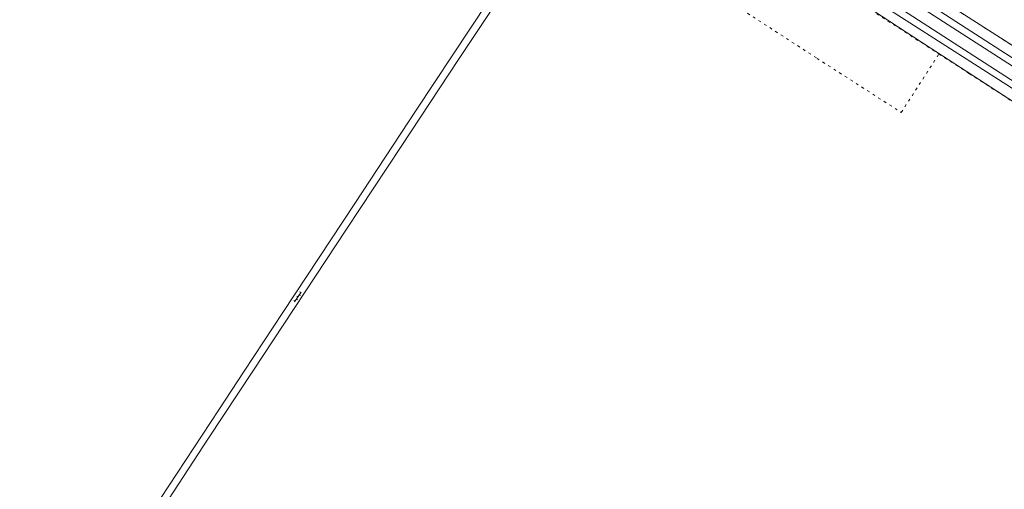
# Model space of a CAD drawing. Header units: metres. Extents: x 64961 to 73789, y 403835 to 410663.
# Tile 28 of 135: x 67740 to 68112, y 405955 to 406133. Entities that reach past the tile are written whole.
import ezdxf

# ---------------------------------------------------------------- set-up
doc = ezdxf.new("R2010")
doc.units = ezdxf.units.M
doc.linetypes.add('PERCEELGRENS', pattern=[2.5, 1, -1.5])
for name, color, linetype, lineweight in [('B-GEO-OG-GRENS_perceel-G', 253, 'PERCEELGRENS', 0), ('B-GEO-OG-SLOOT_insteek-G', 253, 'Continuous', 0), ('B-GEO-OG-VERH_kntgesl-G', 253, 'Continuous', 0), ('B-GEO-OG-VERH_kntopen-G', 253, 'Continuous', 0), ('B-GEO-OG-VERH_open-S', 253, 'Continuous', 0)]:
    doc.layers.add(name, color=color, linetype=linetype, lineweight=lineweight)

# ---------------------------------------------------------------- blocks, each defined once
blk = doc.blocks.new('S026')
at = {"color": 0}
for p, q in [((0, 0), (4.4, 0)), ((0.2, 0.5), (0.2, 0)), ((1.2, 0), (1.2, -0.5)), ((2.2, 0.5), (2.2, 0)), ((3.2, 0), (3.2, -0.5)), ((4.2, 0.5), (4.2, 0))]:
    blk.add_line(p, q, dxfattribs=at)

msp = doc.modelspace()

# ---------------------------------------------------------------- linework, layer by layer
at = {"layer": 'B-GEO-OG-GRENS_perceel-G'}
for points in [[(68062.823, 406156.672), (68067.424, 406153.59), (68087.679, 406140.798), (68111.588, 406125.417), (68116.38, 406122.367), (68116.681, 406122.228), (68142.655, 406105.467), (68164.584, 406091.304), (68179.661, 406081.406), (68269.968, 406023.231), (68272.253, 406021.708), (68305.801, 406000)], [(68053.339, 406142.006), (68053.593, 406141.842), (68087.613, 406119.88)], [(68011.101, 406137.998), (68041.549, 406118.218), (68073.374, 406097.785), (68087.613, 406119.88)], [(68087.613, 406119.88), (68099.022, 406112.47), (68145.388, 406082.507), (68180.318, 406061.125), (68182.462, 406059.742)]]:
    msp.add_lwpolyline(points, dxfattribs=at)
at = {"layer": 'B-GEO-OG-SLOOT_insteek-G'}
for points in [[(68069.549, 406148.046), (68112.68, 406120.085), (68150.455, 406096.209), (68161.192, 406088.715), (68162.498, 406088.16), (68163.745, 406088.044), (68164.693, 406088.512), (68165.086, 406089.56), (68164.851, 406091.023), (68160.885, 406093.713), (68115.435, 406123.043), (68070.03, 406152.136)], [(68057.138, 406139.993), (68084.282, 406122.236), (68130.067, 406092.433), (68145.592, 406082.44), (68146.79, 406081.719), (68147.816, 406081.766), (68148.542, 406082.414), (68149.19, 406083.52), (68149.257, 406084.198), (68148.458, 406085.289), (68113.239, 406108.165), (68064.435, 406139.458), (68059.017, 406143.606)]]:
    msp.add_lwpolyline(points, dxfattribs=at)
at = {"layer": 'B-GEO-OG-VERH_kntgesl-G'}
for points in [[(68294.235, 406000), (68242.554, 406033.273), (68198.521, 406061.812), (68130.854, 406105.337), (68073.806, 406142.062), (68062.947, 406149.134), (68057.902, 406152.388), (68058.033, 406152.558), (68052.98, 406155.805)], [(68192.883, 406059.649), (68191.167, 406060.804), (68124.236, 406104.025), (68060.3, 406145.371)]]:
    msp.add_lwpolyline(points, dxfattribs=at)
at = {"layer": 'B-GEO-OG-VERH_kntopen-G'}
for points in [[(67828.421, 406000), (67863.835, 406053.67), (67884.469, 406084.879), (67906.102, 406117.745), (67923.2, 406143.674), (67937.194, 406164.953), (67946.762, 406179.37), (67948.108, 406181.492), (67948.027, 406181.543), (67949.147, 406183.209), (67950.03, 406182.669), (67951.123, 406184.291), (67952.215, 406183.643), (67964.367, 406202.356), (67965.208, 406201.815)], [(67946.969, 406184.675), (67945.597, 406182.644), (67939.877, 406174.072), (67934.619, 406166.053), (67931.125, 406160.783), (67890.149, 406098.616), (67866.905, 406063.374), (67839.66, 406022.096), (67825.12, 406000)], [(67825.12, 406000), (67815.484, 405985.357), (67793.523, 405951.881), (67747.336, 405881.727), (67741.619, 405872.991), (67740.31, 405870.949), (67742.611, 405869.468), (67746.807, 405875.893), (67761.86, 405898.815), (67777.857, 405923.015), (67794.615, 405948.518), (67811.666, 405974.607), (67828.421, 406000)]]:
    msp.add_lwpolyline(points, dxfattribs=at)

# ---------------------------------------------------------------- block references
at = {"layer": 'B-GEO-OG-VERH_open-S', "rotation": 56.5799688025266}
msp.add_blockref('S026', (67844.183, 406026.227), dxfattribs=at)

doc.saveas('drawing.dxf')
